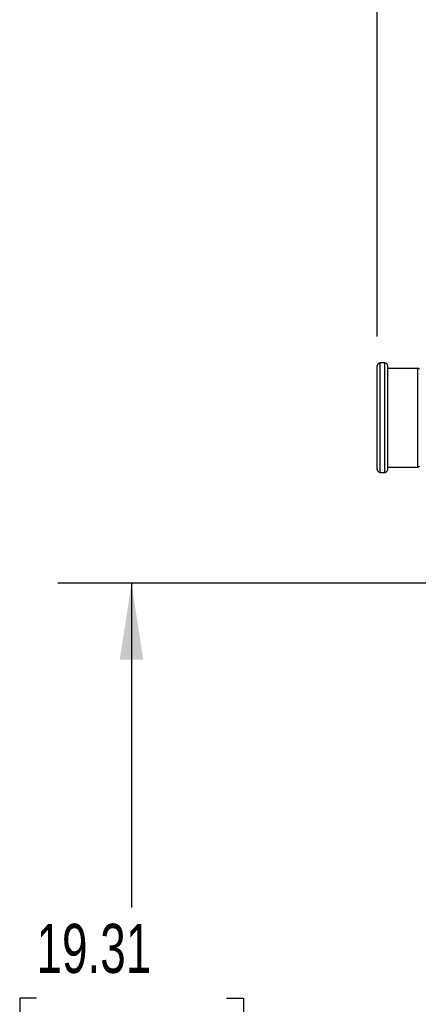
# Model space of a CAD drawing. Header units: inches. Extents: x 3 to 150, y 3 to 116.
# Tile 35 of 64: x 66 to 76, y 59 to 83. Entities that reach past the tile are written whole.
import ezdxf

# ---------------------------------------------------------------- set-up
doc = ezdxf.new("R2010")
doc.units = ezdxf.units.IN
doc.header["$LTSCALE"] = 14
doc.header["$MEASUREMENT"] = 0
doc.layers.add('DIMENSIONS', color=140, linetype='Continuous', lineweight=25)
doc.styles.add('SLDTEXTSTYLE0', font='TXT', dxfattribs={"width": 0.7})
doc.dimstyles.new('SLDDIMSTYLE0', dxfattribs={"dimtxt": 1.189453, "dimasz": 1.82, "dimexe": 0, "dimexo": 0.0625, "dimgap": 0.297363, "dimtad": 0, "dimtih": 1, "dimtoh": 1, "dimrnd": 1e-09, "dimzin": 12, "dimdsep": 46, "dimtxsty": 'SLDTEXTSTYLE0', "dimsah": 1, "dimcen": 0.09, "dimadec": 0, "dimazin": 3, "dimtfac": 1, "dimtofl": 0, "dimtmove": 0, "dimatfit": 3, "dimfxl": 0, "dimfrac": 2, "dimtolj": 1, "dimtzin": 12, "dimarcsym": 0})

# ---------------------------------------------------------------- blocks, each defined once
blk = doc.blocks.new('_D_5')
at = {"layer": 'DIMENSIONS'}
for p, q in [((74.959, 75.204), (74.959, 96.239)), ((94.071, 69.593), (94.071, 96.239)), ((74.959, 94.489), (81.257, 94.489)), ((82.869, 94.489), (82.469, 94.489)), ((82.469, 94.489), (82.469, 92.599)), ((87.393, 94.489), (87.792, 94.489)), ((87.792, 94.489), (87.792, 92.599)), ((94.071, 94.489), (89.005, 94.489)), ((82.469, 92.599), (82.869, 92.599)), ((87.792, 92.599), (87.393, 92.599))]:
    blk.add_line(p, q, dxfattribs=at)
for points in [[(74.959, 94.489), (76.779, 94.209), (76.779, 94.769)], [(94.071, 94.489), (92.251, 94.769), (92.251, 94.209)]]:
    blk.add_solid(points, dxfattribs=at)
at = {"layer": 'DIMENSIONS', "char_height": 1.1667, "attachment_point": 1, "style": 'SLDTEXTSTYLE0'}
for s, insert in [('19.11', (82.869, 96.259)), ('485.4', (82.869, 94.103))]:
    blk.add_mtext(s, dxfattribs=dict(at, insert=insert))
blk = doc.blocks.new('_D_6')
at = {"layer": 'DIMENSIONS'}
for p, q in [((76.246, 69.34), (67.364, 69.34)), ((69.114, 69.34), (69.114, 61.632)), ((66.852, 59.475), (66.453, 59.475)), ((66.453, 59.475), (66.453, 57.584)), ((71.376, 59.475), (71.776, 59.475)), ((71.776, 59.475), (71.776, 57.584)), ((66.453, 57.584), (66.852, 57.584)), ((71.776, 57.584), (71.376, 57.584)), ((69.114, 50.028), (69.114, 57.318)), ((75.121, 50.028), (67.364, 50.028))]:
    blk.add_line(p, q, dxfattribs=at)
for points in [[(69.114, 69.34), (68.834, 67.52), (69.394, 67.52)], [(69.114, 50.028), (69.394, 51.848), (68.834, 51.848)]]:
    blk.add_solid(points, dxfattribs=at)
at = {"layer": 'DIMENSIONS', "char_height": 1.1667, "attachment_point": 1, "style": 'SLDTEXTSTYLE0'}
for s, insert in [('19.31', (66.852, 61.245)), ('490.5', (66.852, 59.088))]:
    blk.add_mtext(s, dxfattribs=dict(at, insert=insert))

msp = doc.modelspace()

# ---------------------------------------------------------------- linework, layer by layer
for p, q in [((75.139, 74.574), (75.029, 74.574)), ((75.209, 74.454), (75.929, 74.454)), ((75.929, 72.094), (75.209, 72.094)), ((75.029, 71.974), (75.139, 71.974))]:
    msp.add_line(p, q)
for points, knots in [([(75.029, 74.574), (75.02, 74.574), (75.011, 74.572), (74.994, 74.565), (74.986, 74.56), (74.973, 74.547), (74.968, 74.539), (74.961, 74.522), (74.959, 74.513), (74.959, 74.504)], [0, 0, 0, 0, 0.25, 0.25, 0.5, 0.5, 0.75, 0.75, 1, 1, 1, 1]), ([(74.959, 72.044), (74.959, 72.044), (74.959, 72.044), (74.959, 72.044), (74.959, 72.045), (74.959, 72.047), (74.959, 72.048), (74.959, 72.051), (74.959, 72.053), (74.959, 72.056), (74.959, 72.059), (74.959, 72.063), (74.959, 72.073), (74.959, 72.095), (74.959, 72.135), (74.959, 72.187), (74.959, 72.249), (74.959, 72.321), (74.959, 72.402), (74.959, 72.492), (74.959, 72.589), (74.959, 72.693), (74.959, 72.802), (74.959, 72.916), (74.959, 73.033), (74.959, 73.153), (74.959, 73.274), (74.959, 73.394), (74.959, 73.514), (74.959, 73.631), (74.959, 73.745), (74.959, 73.854), (74.959, 73.958), (74.959, 74.055), (74.959, 74.145), (74.959, 74.226), (74.959, 74.298), (74.959, 74.36), (74.959, 74.412), (74.959, 74.453), (74.959, 74.475), (74.959, 74.487), (74.959, 74.493), (74.959, 74.498), (74.959, 74.501), (74.959, 74.503), (74.959, 74.503), (74.959, 74.504)], [0, 0, 0, 0, 0.005697, 0.0113858, 0.0170684, 0.0227466, 0.0284221, 0.0340968, 0.0397724, 0.0454509, 0.051134, 0.0568236, 0.0625214, 0.0937672, 0.1250185, 0.1562643, 0.1875155, 0.2187615, 0.2500126, 0.2812585, 0.3125097, 0.3437554, 0.3750068, 0.4062525, 0.4375039, 0.4687496, 0.500001, 0.5312467, 0.562498, 0.5937438, 0.6249951, 0.6562409, 0.6874922, 0.7187379, 0.7499893, 0.781235, 0.8124864, 0.8437321, 0.8749835, 0.9062292, 0.9374806, 0.9479183, 0.9583341, 0.9687389, 0.979144, 0.9895607, 1, 1, 1, 1]), ([(75.029, 71.974), (75.029, 71.974), (75.029, 71.982), (75.029, 72.015), (75.029, 72.04), (75.029, 72.105), (75.029, 72.145), (75.029, 72.24), (75.029, 72.294), (75.029, 72.414), (75.029, 72.481), (75.029, 72.622), (75.029, 72.697), (75.029, 72.855), (75.029, 72.936), (75.029, 73.103), (75.029, 73.188), (75.029, 73.359), (75.029, 73.444), (75.029, 73.611), (75.029, 73.692), (75.029, 73.85), (75.029, 73.925), (75.029, 74.067), (75.029, 74.133), (75.029, 74.253), (75.029, 74.307), (75.029, 74.402), (75.029, 74.442), (75.029, 74.507), (75.029, 74.532), (75.029, 74.565), (75.029, 74.574), (75.029, 74.574)], [0, 0, 0, 0, 0.0625, 0.0625, 0.125, 0.125, 0.1875, 0.1875, 0.25, 0.25, 0.3125, 0.3125, 0.375, 0.375, 0.4375, 0.4375, 0.5, 0.5, 0.5625, 0.5625, 0.625, 0.625, 0.6875, 0.6875, 0.75, 0.75, 0.8125, 0.8125, 0.875, 0.875, 0.9375, 0.9375, 1, 1, 1, 1]), ([(75.139, 71.974), (75.139, 71.974), (75.139, 71.982), (75.139, 72.015), (75.139, 72.04), (75.139, 72.105), (75.139, 72.145), (75.139, 72.24), (75.139, 72.294), (75.139, 72.414), (75.139, 72.481), (75.139, 72.622), (75.139, 72.697), (75.139, 72.855), (75.139, 72.936), (75.139, 73.103), (75.139, 73.188), (75.139, 73.359), (75.139, 73.444), (75.139, 73.611), (75.139, 73.692), (75.139, 73.85), (75.139, 73.925), (75.139, 74.067), (75.139, 74.133), (75.139, 74.253), (75.139, 74.307), (75.139, 74.402), (75.139, 74.442), (75.139, 74.507), (75.139, 74.532), (75.139, 74.565), (75.139, 74.574), (75.139, 74.574)], [0, 0, 0, 0, 0.0625, 0.0625, 0.125, 0.125, 0.1875, 0.1875, 0.25, 0.25, 0.3125, 0.3125, 0.375, 0.375, 0.4375, 0.4375, 0.5, 0.5, 0.5625, 0.5625, 0.625, 0.625, 0.6875, 0.6875, 0.75, 0.75, 0.8125, 0.8125, 0.875, 0.875, 0.9375, 0.9375, 1, 1, 1, 1]), ([(75.209, 74.504), (75.209, 74.513), (75.207, 74.522), (75.2, 74.539), (75.195, 74.547), (75.182, 74.56), (75.174, 74.565), (75.157, 74.572), (75.148, 74.574), (75.139, 74.574)], [0, 0, 0, 0, 0.25, 0.25, 0.5, 0.5, 0.75, 0.75, 1, 1, 1, 1]), ([(75.209, 72.044), (75.209, 72.044), (75.209, 72.051), (75.209, 72.083), (75.209, 72.106), (75.209, 72.168), (75.209, 72.206), (75.209, 72.296), (75.209, 72.347), (75.209, 72.461), (75.209, 72.523), (75.209, 72.657), (75.209, 72.728), (75.209, 72.877), (75.209, 72.955), (75.209, 73.113), (75.209, 73.193), (75.209, 73.354), (75.209, 73.435), (75.209, 73.592), (75.209, 73.67), (75.209, 73.819), (75.209, 73.89), (75.209, 74.024), (75.209, 74.086), (75.209, 74.2), (75.209, 74.252), (75.209, 74.341), (75.209, 74.379), (75.209, 74.441), (75.209, 74.464), (75.209, 74.496), (75.209, 74.504), (75.209, 74.504)], [0, 0, 0, 0, 0.0625, 0.0625, 0.125, 0.125, 0.1875, 0.1875, 0.25, 0.25, 0.3125, 0.3125, 0.375, 0.375, 0.4375, 0.4375, 0.5, 0.5, 0.5625, 0.5625, 0.625, 0.625, 0.6875, 0.6875, 0.75, 0.75, 0.8125, 0.8125, 0.875, 0.875, 0.9375, 0.9375, 1, 1, 1, 1]), ([(75.929, 72.094), (75.929, 72.094), (75.929, 72.101), (75.929, 72.131), (75.929, 72.154), (75.929, 72.213), (75.929, 72.25), (75.929, 72.335), (75.929, 72.385), (75.929, 72.494), (75.929, 72.554), (75.929, 72.682), (75.929, 72.751), (75.929, 72.893), (75.929, 72.968), (75.929, 73.119), (75.929, 73.196), (75.929, 73.351), (75.929, 73.428), (75.929, 73.58), (75.929, 73.654), (75.929, 73.796), (75.929, 73.865), (75.929, 73.993), (75.929, 74.053), (75.929, 74.163), (75.929, 74.212), (75.929, 74.298), (75.929, 74.334), (75.929, 74.393), (75.929, 74.416), (75.929, 74.446), (75.929, 74.454), (75.929, 74.454)], [0, 0, 0, 0, 0.0625, 0.0625, 0.125, 0.125, 0.1875, 0.1875, 0.25, 0.25, 0.3125, 0.3125, 0.375, 0.375, 0.4375, 0.4375, 0.5, 0.5, 0.5625, 0.5625, 0.625, 0.625, 0.6875, 0.6875, 0.75, 0.75, 0.8125, 0.8125, 0.875, 0.875, 0.9375, 0.9375, 1, 1, 1, 1]), ([(75.929, 74.454), (75.937, 74.454), (75.945, 74.45), (75.956, 74.439), (75.959, 74.431), (75.959, 74.424)], [0, 0, 0, 0, 0.5, 0.5, 1, 1, 1, 1]), ([(75.959, 72.124), (75.959, 72.116), (75.956, 72.108), (75.945, 72.097), (75.937, 72.094), (75.929, 72.094)], [0, 0, 0, 0, 0.5, 0.5, 1, 1, 1, 1]), ([(74.959, 72.044), (74.959, 72.034), (74.961, 72.025), (74.968, 72.008), (74.973, 72.001), (74.986, 71.988), (74.994, 71.982), (75.011, 71.975), (75.02, 71.974), (75.029, 71.974)], [0, 0, 0, 0, 0.25, 0.25, 0.5, 0.5, 0.75, 0.75, 1, 1, 1, 1]), ([(75.139, 71.974), (75.148, 71.974), (75.157, 71.975), (75.174, 71.982), (75.182, 71.988), (75.195, 72.001), (75.2, 72.008), (75.207, 72.025), (75.209, 72.034), (75.209, 72.044)], [0, 0, 0, 0, 0.25, 0.25, 0.5, 0.5, 0.75, 0.75, 1, 1, 1, 1])]:
    msp.add_open_spline(points, degree=3, knots=knots)

# ---------------------------------------------------------------- dimensions: what is measured, and where the dimension line sits
at = {"layer": 'DIMENSIONS'}
dim = msp.add_linear_dim(base=(74.959, 94.489), p1=(94.071, 68.893), p2=(74.959, 74.504), dimstyle='SLDDIMSTYLE0', dxfattribs=at)
dim.commit()
dim.dimension.update_dxf_attribs({"geometry": '_D_5', "text_midpoint": (85.131, 94.489), "dimtype": 160})
dim = msp.add_linear_dim(base=(69.114, 69.34), p1=(75.821, 50.028), p2=(76.946, 69.34), angle=90, dimstyle='SLDDIMSTYLE0', dxfattribs=at)
dim.commit()
dim.dimension.update_dxf_attribs({"geometry": '_D_6', "text_midpoint": (69.114, 59.475), "dimtype": 160})

doc.saveas('drawing.dxf')
